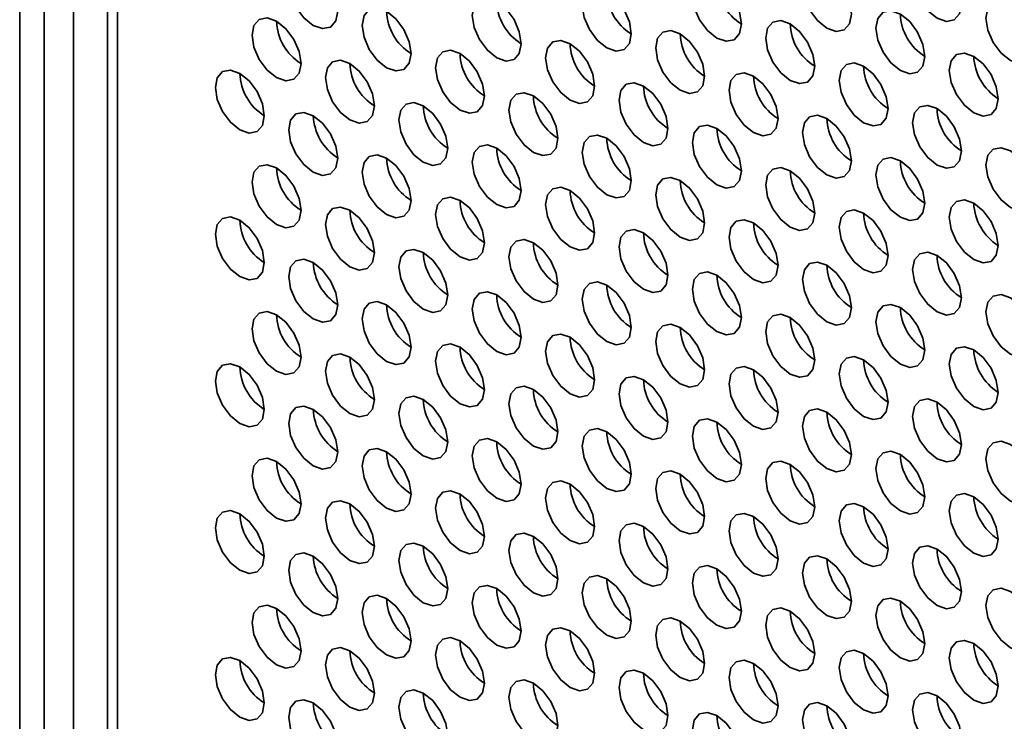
# Model space of a CAD drawing. Header units: millimetres. Extents: x 1 to 1119, y -1 to 863.
# Tile 114 of 211: x 776.84 to 786.33, y 651.89 to 658.66. Entities that reach past the tile are written whole.
import ezdxf

# ---------------------------------------------------------------- set-up
doc = ezdxf.new("R2010")
doc.units = ezdxf.units.MM

msp = doc.modelspace()

# ---------------------------------------------------------------- linework, layer by layer
at = {"color": 7, "linetype": 'Continuous', "lineweight": 35}
for p, q in [((776.8447, 666.7849), (776.8447, 634.5942)), ((777.0804, 634.7302), (777.0804, 666.6489)), ((777.6899, 666.297), (777.6899, 635.2746))]:
    msp.add_line(p, q, dxfattribs=at)
at = {"color": 8, "linetype": 'Continuous', "lineweight": 35}
for p, q in [((777.3633, 637.8875), (777.3633, 666.4856)), ((777.7875, 666.2407), (777.7875, 635.1385))]:
    msp.add_line(p, q, dxfattribs=at)
at = {"color": 7, "linetype": 'Continuous', "lineweight": 35, "flags": 128}
for points in [[(779.9089, 658.7367), (779.8909, 658.8512), (779.8398, 658.969), (779.7634, 659.0722), (779.6732, 659.145), (779.583, 659.1763), (779.5065, 659.1615), (779.4554, 659.1027), (779.4375, 659.0089), (779.4554, 658.8943), (779.5065, 658.7765), (779.583, 658.6734), (779.6732, 658.6006), (779.7634, 658.5693), (779.8398, 658.5841), (779.8909, 658.6429), (779.9089, 658.7367)], [(785.9193, 658.8053), (785.9013, 658.9198), (785.8502, 659.0376), (785.7738, 659.1408), (785.6836, 659.2136), (785.5934, 659.2449), (785.5169, 659.2301), (785.4658, 659.1713), (785.4479, 659.0775), (785.4658, 658.9629), (785.5169, 658.8451), (785.5934, 658.742), (785.6836, 658.6692), (785.7738, 658.6379), (785.8502, 658.6527), (785.9013, 658.7115), (785.9193, 658.8053)], [(784.8586, 658.71), (784.8407, 658.8245), (784.7896, 658.9423), (784.7131, 659.0454), (784.6229, 659.1182), (784.5327, 659.1496), (784.4562, 659.1347), (784.4052, 659.0759), (784.3872, 658.9821), (784.4052, 658.8676), (784.4562, 658.7498), (784.5327, 658.6466), (784.6229, 658.5739), (784.7131, 658.5425), (784.7896, 658.5574), (784.8407, 658.6162), (784.8586, 658.71)], [(783.798, 658.6146), (783.78, 658.7291), (783.7289, 658.8469), (783.6525, 658.9501), (783.5623, 659.0228), (783.4721, 659.0542), (783.3956, 659.0393), (783.3445, 658.9805), (783.3265, 658.8867), (783.3445, 658.7722), (783.3956, 658.6544), (783.4721, 658.5513), (783.5623, 658.4785), (783.6525, 658.4471), (783.7289, 658.462), (783.78, 658.5208), (783.798, 658.6146)], [(782.7373, 658.5192), (782.7194, 658.6338), (782.6683, 658.7516), (782.5918, 658.8547), (782.5016, 658.9275), (782.4114, 658.9588), (782.3349, 658.944), (782.2838, 658.8852), (782.2659, 658.7914), (782.2838, 658.6769), (782.3349, 658.5591), (782.4114, 658.4559), (782.5016, 658.3831), (782.5918, 658.3518), (782.6683, 658.3666), (782.7194, 658.4254), (782.7373, 658.5192)], [(781.6766, 658.4239), (781.6587, 658.5384), (781.6076, 658.6562), (781.5311, 658.7593), (781.4409, 658.8321), (781.3507, 658.8635), (781.2743, 658.8486), (781.2232, 658.7898), (781.2052, 658.696), (781.2232, 658.5815), (781.2743, 658.4637), (781.3507, 658.3606), (781.4409, 658.2878), (781.5311, 658.2564), (781.6076, 658.2713), (781.6587, 658.3301), (781.6766, 658.4239)], [(786.6264, 658.3971), (786.6084, 658.5116), (786.5574, 658.6294), (786.4809, 658.7326), (786.3907, 658.8054), (786.3005, 658.8367), (786.224, 658.8219), (786.1729, 658.7631), (786.155, 658.6693), (786.1729, 658.5547), (786.224, 658.4369), (786.3005, 658.3338), (786.3907, 658.261), (786.4809, 658.2297), (786.5574, 658.2445), (786.6084, 658.3033), (786.6264, 658.3971)], [(780.616, 658.3285), (780.598, 658.443), (780.5469, 658.5608), (780.4705, 658.664), (780.3803, 658.7368), (780.2901, 658.7681), (780.2136, 658.7533), (780.1625, 658.6944), (780.1446, 658.6006), (780.1625, 658.4861), (780.2136, 658.3683), (780.2901, 658.2652), (780.3803, 658.1924), (780.4705, 658.161), (780.5469, 658.1759), (780.598, 658.2347), (780.616, 658.3285)], [(785.5657, 658.3018), (785.5478, 658.4163), (785.4967, 658.5341), (785.4202, 658.6372), (785.33, 658.71), (785.2398, 658.7414), (785.1634, 658.7265), (785.1123, 658.6677), (785.0943, 658.5739), (785.1123, 658.4594), (785.1634, 658.3416), (785.2398, 658.2384), (785.33, 658.1656), (785.4202, 658.1343), (785.4967, 658.1491), (785.5478, 658.208), (785.5657, 658.3018)], [(779.5553, 658.2331), (779.5374, 658.3477), (779.4863, 658.4655), (779.4098, 658.5686), (779.3196, 658.6414), (779.2294, 658.6728), (779.153, 658.6579), (779.1019, 658.5991), (779.0839, 658.5053), (779.1019, 658.3908), (779.153, 658.273), (779.2294, 658.1698), (779.3196, 658.097), (779.4098, 658.0657), (779.4863, 658.0805), (779.5374, 658.1394), (779.5553, 658.2331)], [(784.5051, 658.2064), (784.4871, 658.3209), (784.436, 658.4387), (784.3596, 658.5419), (784.2694, 658.6146), (784.1792, 658.646), (784.1027, 658.6311), (784.0516, 658.5723), (784.0337, 658.4785), (784.0516, 658.364), (784.1027, 658.2462), (784.1792, 658.1431), (784.2694, 658.0703), (784.3596, 658.0389), (784.436, 658.0538), (784.4871, 658.1126), (784.5051, 658.2064)], [(783.4444, 658.111), (783.4265, 658.2255), (783.3754, 658.3433), (783.2989, 658.4465), (783.2087, 658.5193), (783.1185, 658.5506), (783.042, 658.5358), (782.9909, 658.477), (782.973, 658.3832), (782.9909, 658.2687), (783.042, 658.1509), (783.1185, 658.0477), (783.2087, 657.9749), (783.2989, 657.9436), (783.3754, 657.9584), (783.4265, 658.0172), (783.4444, 658.111)], [(782.3837, 658.0157), (782.3658, 658.1302), (782.3147, 658.248), (782.2382, 658.3511), (782.148, 658.4239), (782.0578, 658.4553), (781.9814, 658.4404), (781.9303, 658.3816), (781.9123, 658.2878), (781.9303, 658.1733), (781.9814, 658.0555), (782.0578, 657.9523), (782.148, 657.8796), (782.2382, 657.8482), (782.3147, 657.8631), (782.3658, 657.9219), (782.3837, 658.0157)], [(781.3231, 657.9203), (781.3051, 658.0348), (781.254, 658.1526), (781.1776, 658.2558), (781.0874, 658.3286), (780.9972, 658.3599), (780.9207, 658.345), (780.8696, 658.2862), (780.8517, 658.1924), (780.8696, 658.0779), (780.9207, 657.9601), (780.9972, 657.857), (781.0874, 657.7842), (781.1776, 657.7528), (781.254, 657.7677), (781.3051, 657.8265), (781.3231, 657.9203)], [(786.2728, 657.8936), (786.2549, 658.0081), (786.2038, 658.1259), (786.1273, 658.229), (786.0371, 658.3018), (785.9469, 658.3332), (785.8705, 658.3183), (785.8194, 658.2595), (785.8014, 658.1657), (785.8194, 658.0512), (785.8705, 657.9334), (785.9469, 657.8302), (786.0371, 657.7574), (786.1273, 657.7261), (786.2038, 657.7409), (786.2549, 657.7998), (786.2728, 657.8936)], [(780.2624, 657.8249), (780.2445, 657.9395), (780.1934, 658.0573), (780.1169, 658.1604), (780.0267, 658.2332), (779.9365, 658.2645), (779.8601, 658.2497), (779.809, 658.1909), (779.791, 658.0971), (779.809, 657.9826), (779.8601, 657.8648), (779.9365, 657.7616), (780.0267, 657.6888), (780.1169, 657.6575), (780.1934, 657.6723), (780.2445, 657.7311), (780.2624, 657.8249)], [(785.2122, 657.7982), (785.1942, 657.9127), (785.1431, 658.0305), (785.0667, 658.1337), (784.9765, 658.2064), (784.8863, 658.2378), (784.8098, 658.2229), (784.7587, 658.1641), (784.7408, 658.0703), (784.7587, 657.9558), (784.8098, 657.838), (784.8863, 657.7349), (784.9765, 657.6621), (785.0667, 657.6307), (785.1431, 657.6456), (785.1942, 657.7044), (785.2122, 657.7982)], [(779.2018, 657.7296), (779.1838, 657.8441), (779.1327, 657.9619), (779.0563, 658.065), (778.9661, 658.1378), (778.8759, 658.1692), (778.7994, 658.1543), (778.7483, 658.0955), (778.7304, 658.0017), (778.7483, 657.8872), (778.7994, 657.7694), (778.8759, 657.6663), (778.9661, 657.5935), (779.0563, 657.5621), (779.1327, 657.577), (779.1838, 657.6358), (779.2018, 657.7296)], [(784.1515, 657.7028), (784.1336, 657.8173), (784.0825, 657.9351), (784.006, 658.0383), (783.9158, 658.1111), (783.8256, 658.1424), (783.7491, 658.1276), (783.698, 658.0688), (783.6801, 657.975), (783.698, 657.8605), (783.7491, 657.7427), (783.8256, 657.6395), (783.9158, 657.5667), (784.006, 657.5354), (784.0825, 657.5502), (784.1336, 657.609), (784.1515, 657.7028)], [(783.0908, 657.6075), (783.0729, 657.722), (783.0218, 657.8398), (782.9453, 657.9429), (782.8552, 658.0157), (782.7649, 658.0471), (782.6885, 658.0322), (782.6374, 657.9734), (782.6194, 657.8796), (782.6374, 657.7651), (782.6885, 657.6473), (782.7649, 657.5441), (782.8552, 657.4714), (782.9453, 657.44), (783.0218, 657.4549), (783.0729, 657.5137), (783.0908, 657.6075)], [(782.0302, 657.5121), (782.0122, 657.6266), (781.9612, 657.7444), (781.8847, 657.8476), (781.7945, 657.9204), (781.7043, 657.9517), (781.6278, 657.9368), (781.5767, 657.878), (781.5588, 657.7842), (781.5767, 657.6697), (781.6278, 657.5519), (781.7043, 657.4488), (781.7945, 657.376), (781.8847, 657.3446), (781.9612, 657.3595), (782.0122, 657.4183), (782.0302, 657.5121)], [(780.9695, 657.4167), (780.9516, 657.5313), (780.9005, 657.6491), (780.824, 657.7522), (780.7338, 657.825), (780.6436, 657.8563), (780.5672, 657.8415), (780.5161, 657.7827), (780.4981, 657.6889), (780.5161, 657.5744), (780.5672, 657.4566), (780.6436, 657.3534), (780.7338, 657.2806), (780.824, 657.2493), (780.9005, 657.2641), (780.9516, 657.3229), (780.9695, 657.4167)], [(779.9089, 657.3214), (779.8909, 657.4359), (779.8398, 657.5537), (779.7634, 657.6568), (779.6732, 657.7296), (779.583, 657.761), (779.5065, 657.7461), (779.4554, 657.6873), (779.4375, 657.5935), (779.4554, 657.479), (779.5065, 657.3612), (779.583, 657.2581), (779.6732, 657.1853), (779.7634, 657.1539), (779.8398, 657.1688), (779.8909, 657.2276), (779.9089, 657.3214)], [(785.9193, 657.39), (785.9013, 657.5045), (785.8502, 657.6223), (785.7738, 657.7254), (785.6836, 657.7982), (785.5934, 657.8296), (785.5169, 657.8147), (785.4658, 657.7559), (785.4479, 657.6621), (785.4658, 657.5476), (785.5169, 657.4298), (785.5934, 657.3267), (785.6836, 657.2539), (785.7738, 657.2225), (785.8502, 657.2374), (785.9013, 657.2962), (785.9193, 657.39)], [(784.8586, 657.2946), (784.8407, 657.4091), (784.7896, 657.5269), (784.7131, 657.6301), (784.6229, 657.7029), (784.5327, 657.7342), (784.4562, 657.7194), (784.4052, 657.6606), (784.3872, 657.5668), (784.4052, 657.4522), (784.4562, 657.3344), (784.5327, 657.2313), (784.6229, 657.1585), (784.7131, 657.1272), (784.7896, 657.142), (784.8407, 657.2008), (784.8586, 657.2946)], [(783.798, 657.1993), (783.78, 657.3138), (783.7289, 657.4316), (783.6525, 657.5347), (783.5623, 657.6075), (783.4721, 657.6389), (783.3956, 657.624), (783.3445, 657.5652), (783.3265, 657.4714), (783.3445, 657.3569), (783.3956, 657.2391), (783.4721, 657.1359), (783.5623, 657.0631), (783.6525, 657.0318), (783.7289, 657.0467), (783.78, 657.1055), (783.798, 657.1993)], [(782.7373, 657.1039), (782.7194, 657.2184), (782.6683, 657.3362), (782.5918, 657.4394), (782.5016, 657.5121), (782.4114, 657.5435), (782.3349, 657.5286), (782.2838, 657.4698), (782.2659, 657.376), (782.2838, 657.2615), (782.3349, 657.1437), (782.4114, 657.0406), (782.5016, 656.9678), (782.5918, 656.9364), (782.6683, 656.9513), (782.7194, 657.0101), (782.7373, 657.1039)], [(781.6766, 657.0085), (781.6587, 657.1231), (781.6076, 657.2408), (781.5311, 657.344), (781.4409, 657.4168), (781.3507, 657.4481), (781.2743, 657.4333), (781.2232, 657.3745), (781.2052, 657.2807), (781.2232, 657.1662), (781.2743, 657.0484), (781.3507, 656.9452), (781.4409, 656.8724), (781.5311, 656.8411), (781.6076, 656.8559), (781.6587, 656.9147), (781.6766, 657.0085)], [(786.6264, 656.9818), (786.6084, 657.0963), (786.5574, 657.2141), (786.4809, 657.3172), (786.3907, 657.39), (786.3005, 657.4214), (786.224, 657.4065), (786.1729, 657.3477), (786.155, 657.2539), (786.1729, 657.1394), (786.224, 657.0216), (786.3005, 656.9185), (786.3907, 656.8457), (786.4809, 656.8143), (786.5574, 656.8292), (786.6084, 656.888), (786.6264, 656.9818)], [(780.616, 656.9132), (780.598, 657.0277), (780.5469, 657.1455), (780.4705, 657.2486), (780.3803, 657.3214), (780.2901, 657.3528), (780.2136, 657.3379), (780.1625, 657.2791), (780.1446, 657.1853), (780.1625, 657.0708), (780.2136, 656.953), (780.2901, 656.8499), (780.3803, 656.7771), (780.4705, 656.7457), (780.5469, 656.7606), (780.598, 656.8194), (780.616, 656.9132)], [(785.5657, 656.8864), (785.5478, 657.0009), (785.4967, 657.1187), (785.4202, 657.2219), (785.33, 657.2947), (785.2398, 657.326), (785.1634, 657.3112), (785.1123, 657.2524), (785.0943, 657.1586), (785.1123, 657.044), (785.1634, 656.9262), (785.2398, 656.8231), (785.33, 656.7503), (785.4202, 656.719), (785.4967, 656.7338), (785.5478, 656.7926), (785.5657, 656.8864)], [(779.5553, 656.8178), (779.5374, 656.9323), (779.4863, 657.0501), (779.4098, 657.1533), (779.3196, 657.2261), (779.2294, 657.2574), (779.153, 657.2426), (779.1019, 657.1838), (779.0839, 657.0899), (779.1019, 656.9754), (779.153, 656.8576), (779.2294, 656.7545), (779.3196, 656.6817), (779.4098, 656.6503), (779.4863, 656.6652), (779.5374, 656.724), (779.5553, 656.8178)], [(784.5051, 656.7911), (784.4871, 656.9056), (784.436, 657.0234), (784.3596, 657.1265), (784.2694, 657.1993), (784.1792, 657.2307), (784.1027, 657.2158), (784.0516, 657.157), (784.0337, 657.0632), (784.0516, 656.9487), (784.1027, 656.8309), (784.1792, 656.7277), (784.2694, 656.6549), (784.3596, 656.6236), (784.436, 656.6384), (784.4871, 656.6973), (784.5051, 656.7911)], [(783.4444, 656.6957), (783.4265, 656.8102), (783.3754, 656.928), (783.2989, 657.0312), (783.2087, 657.1039), (783.1185, 657.1353), (783.042, 657.1204), (782.9909, 657.0616), (782.973, 656.9678), (782.9909, 656.8533), (783.042, 656.7355), (783.1185, 656.6324), (783.2087, 656.5596), (783.2989, 656.5282), (783.3754, 656.5431), (783.4265, 656.6019), (783.4444, 656.6957)], [(782.3837, 656.6003), (782.3658, 656.7148), (782.3147, 656.8326), (782.2382, 656.9358), (782.148, 657.0086), (782.0578, 657.0399), (781.9814, 657.0251), (781.9303, 656.9663), (781.9123, 656.8725), (781.9303, 656.758), (781.9814, 656.6402), (782.0578, 656.537), (782.148, 656.4642), (782.2382, 656.4329), (782.3147, 656.4477), (782.3658, 656.5065), (782.3837, 656.6003)], [(781.3231, 656.505), (781.3051, 656.6195), (781.254, 656.7373), (781.1776, 656.8404), (781.0874, 656.9132), (780.9972, 656.9446), (780.9207, 656.9297), (780.8696, 656.8709), (780.8517, 656.7771), (780.8696, 656.6626), (780.9207, 656.5448), (780.9972, 656.4416), (781.0874, 656.3689), (781.1776, 656.3375), (781.254, 656.3524), (781.3051, 656.4112), (781.3231, 656.505)], [(786.2728, 656.4782), (786.2549, 656.5927), (786.2038, 656.7105), (786.1273, 656.8137), (786.0371, 656.8865), (785.9469, 656.9178), (785.8705, 656.903), (785.8194, 656.8442), (785.8014, 656.7504), (785.8194, 656.6358), (785.8705, 656.518), (785.9469, 656.4149), (786.0371, 656.3421), (786.1273, 656.3108), (786.2038, 656.3256), (786.2549, 656.3844), (786.2728, 656.4782)], [(780.2624, 656.4096), (780.2445, 656.5241), (780.1934, 656.6419), (780.1169, 656.7451), (780.0267, 656.8179), (779.9365, 656.8492), (779.8601, 656.8343), (779.809, 656.7755), (779.791, 656.6817), (779.809, 656.5672), (779.8601, 656.4494), (779.9365, 656.3463), (780.0267, 656.2735), (780.1169, 656.2421), (780.1934, 656.257), (780.2445, 656.3158), (780.2624, 656.4096)], [(785.2122, 656.3829), (785.1942, 656.4974), (785.1431, 656.6152), (785.0667, 656.7183), (784.9765, 656.7911), (784.8863, 656.8225), (784.8098, 656.8076), (784.7587, 656.7488), (784.7408, 656.655), (784.7587, 656.5405), (784.8098, 656.4227), (784.8863, 656.3195), (784.9765, 656.2467), (785.0667, 656.2154), (785.1431, 656.2302), (785.1942, 656.2891), (785.2122, 656.3829)], [(779.2018, 656.3142), (779.1838, 656.4288), (779.1327, 656.5466), (779.0563, 656.6497), (778.9661, 656.7225), (778.8759, 656.7538), (778.7994, 656.739), (778.7483, 656.6802), (778.7304, 656.5864), (778.7483, 656.4719), (778.7994, 656.3541), (778.8759, 656.2509), (778.9661, 656.1781), (779.0563, 656.1468), (779.1327, 656.1616), (779.1838, 656.2204), (779.2018, 656.3142)], [(784.1515, 656.2875), (784.1336, 656.402), (784.0825, 656.5198), (784.006, 656.623), (783.9158, 656.6957), (783.8256, 656.7271), (783.7491, 656.7122), (783.698, 656.6534), (783.6801, 656.5596), (783.698, 656.4451), (783.7491, 656.3273), (783.8256, 656.2242), (783.9158, 656.1514), (784.006, 656.12), (784.0825, 656.1349), (784.1336, 656.1937), (784.1515, 656.2875)], [(783.0908, 656.1921), (783.0729, 656.3066), (783.0218, 656.4244), (782.9453, 656.5276), (782.8552, 656.6004), (782.7649, 656.6317), (782.6885, 656.6169), (782.6374, 656.5581), (782.6194, 656.4643), (782.6374, 656.3498), (782.6885, 656.232), (782.7649, 656.1288), (782.8552, 656.056), (782.9453, 656.0247), (783.0218, 656.0395), (783.0729, 656.0983), (783.0908, 656.1921)], [(782.0302, 656.0968), (782.0122, 656.2113), (781.9612, 656.3291), (781.8847, 656.4322), (781.7945, 656.505), (781.7043, 656.5364), (781.6278, 656.5215), (781.5767, 656.4627), (781.5588, 656.3689), (781.5767, 656.2544), (781.6278, 656.1366), (781.7043, 656.0334), (781.7945, 655.9607), (781.8847, 655.9293), (781.9612, 655.9442), (782.0122, 656.003), (782.0302, 656.0968)], [(780.9695, 656.0014), (780.9516, 656.1159), (780.9005, 656.2337), (780.824, 656.3369), (780.7338, 656.4097), (780.6436, 656.441), (780.5672, 656.4261), (780.5161, 656.3673), (780.4981, 656.2735), (780.5161, 656.159), (780.5672, 656.0412), (780.6436, 655.9381), (780.7338, 655.8653), (780.824, 655.8339), (780.9005, 655.8488), (780.9516, 655.9076), (780.9695, 656.0014)], [(785.9193, 655.9746), (785.9013, 656.0892), (785.8502, 656.207), (785.7738, 656.3101), (785.6836, 656.3829), (785.5934, 656.4143), (785.5169, 656.3994), (785.4658, 656.3406), (785.4479, 656.2468), (785.4658, 656.1323), (785.5169, 656.0145), (785.5934, 655.9113), (785.6836, 655.8385), (785.7738, 655.8072), (785.8502, 655.822), (785.9013, 655.8808), (785.9193, 655.9746)], [(779.9089, 655.906), (779.8909, 656.0206), (779.8398, 656.1384), (779.7634, 656.2415), (779.6732, 656.3143), (779.583, 656.3456), (779.5065, 656.3308), (779.4554, 656.272), (779.4375, 656.1782), (779.4554, 656.0637), (779.5065, 655.9459), (779.583, 655.8427), (779.6732, 655.7699), (779.7634, 655.7386), (779.8398, 655.7534), (779.8909, 655.8122), (779.9089, 655.906)], [(784.8586, 655.8793), (784.8407, 655.9938), (784.7896, 656.1116), (784.7131, 656.2147), (784.6229, 656.2875), (784.5327, 656.3189), (784.4562, 656.304), (784.4052, 656.2452), (784.3872, 656.1514), (784.4052, 656.0369), (784.4562, 655.9191), (784.5327, 655.816), (784.6229, 655.7432), (784.7131, 655.7118), (784.7896, 655.7267), (784.8407, 655.7855), (784.8586, 655.8793)], [(783.798, 655.7839), (783.78, 655.8984), (783.7289, 656.0162), (783.6525, 656.1194), (783.5623, 656.1922), (783.4721, 656.2235), (783.3956, 656.2087), (783.3445, 656.1499), (783.3265, 656.0561), (783.3445, 655.9415), (783.3956, 655.8237), (783.4721, 655.7206), (783.5623, 655.6478), (783.6525, 655.6165), (783.7289, 655.6313), (783.78, 655.6901), (783.798, 655.7839)], [(782.7373, 655.6886), (782.7194, 655.8031), (782.6683, 655.9209), (782.5918, 656.024), (782.5016, 656.0968), (782.4114, 656.1282), (782.3349, 656.1133), (782.2838, 656.0545), (782.2659, 655.9607), (782.2838, 655.8462), (782.3349, 655.7284), (782.4114, 655.6252), (782.5016, 655.5524), (782.5918, 655.5211), (782.6683, 655.536), (782.7194, 655.5948), (782.7373, 655.6886)], [(781.6766, 655.5932), (781.6587, 655.7077), (781.6076, 655.8255), (781.5311, 655.9287), (781.4409, 656.0014), (781.3507, 656.0328), (781.2743, 656.0179), (781.2232, 655.9591), (781.2052, 655.8653), (781.2232, 655.7508), (781.2743, 655.633), (781.3507, 655.5299), (781.4409, 655.4571), (781.5311, 655.4257), (781.6076, 655.4406), (781.6587, 655.4994), (781.6766, 655.5932)], [(780.616, 655.4978), (780.598, 655.6124), (780.5469, 655.7301), (780.4705, 655.8333), (780.3803, 655.9061), (780.2901, 655.9374), (780.2136, 655.9226), (780.1625, 655.8638), (780.1446, 655.77), (780.1625, 655.6555), (780.2136, 655.5377), (780.2901, 655.4345), (780.3803, 655.3617), (780.4705, 655.3304), (780.5469, 655.3452), (780.598, 655.404), (780.616, 655.4978)], [(786.6264, 655.5664), (786.6084, 655.681), (786.5574, 655.7988), (786.4809, 655.9019), (786.3907, 655.9747), (786.3005, 656.006), (786.224, 655.9912), (786.1729, 655.9324), (786.155, 655.8386), (786.1729, 655.7241), (786.224, 655.6063), (786.3005, 655.5031), (786.3907, 655.4303), (786.4809, 655.399), (786.5574, 655.4138), (786.6084, 655.4726), (786.6264, 655.5664)], [(779.5553, 655.4025), (779.5374, 655.517), (779.4863, 655.6348), (779.4098, 655.7379), (779.3196, 655.8107), (779.2294, 655.8421), (779.153, 655.8272), (779.1019, 655.7684), (779.0839, 655.6746), (779.1019, 655.5601), (779.153, 655.4423), (779.2294, 655.3392), (779.3196, 655.2664), (779.4098, 655.235), (779.4863, 655.2499), (779.5374, 655.3087), (779.5553, 655.4025)], [(785.5657, 655.4711), (785.5478, 655.5856), (785.4967, 655.7034), (785.4202, 655.8065), (785.33, 655.8793), (785.2398, 655.9107), (785.1634, 655.8958), (785.1123, 655.837), (785.0943, 655.7432), (785.1123, 655.6287), (785.1634, 655.5109), (785.2398, 655.4078), (785.33, 655.335), (785.4202, 655.3036), (785.4967, 655.3185), (785.5478, 655.3773), (785.5657, 655.4711)], [(784.5051, 655.3757), (784.4871, 655.4902), (784.436, 655.608), (784.3596, 655.7112), (784.2694, 655.784), (784.1792, 655.8153), (784.1027, 655.8005), (784.0516, 655.7417), (784.0337, 655.6479), (784.0516, 655.5333), (784.1027, 655.4155), (784.1792, 655.3124), (784.2694, 655.2396), (784.3596, 655.2083), (784.436, 655.2231), (784.4871, 655.2819), (784.5051, 655.3757)], [(783.4444, 655.2804), (783.4265, 655.3949), (783.3754, 655.5127), (783.2989, 655.6158), (783.2087, 655.6886), (783.1185, 655.72), (783.042, 655.7051), (782.9909, 655.6463), (782.973, 655.5525), (782.9909, 655.438), (783.042, 655.3202), (783.1185, 655.217), (783.2087, 655.1442), (783.2989, 655.1129), (783.3754, 655.1278), (783.4265, 655.1866), (783.4444, 655.2804)], [(782.3837, 655.185), (782.3658, 655.2995), (782.3147, 655.4173), (782.2382, 655.5205), (782.148, 655.5932), (782.0578, 655.6246), (781.9814, 655.6097), (781.9303, 655.5509), (781.9123, 655.4571), (781.9303, 655.3426), (781.9814, 655.2248), (782.0578, 655.1217), (782.148, 655.0489), (782.2382, 655.0175), (782.3147, 655.0324), (782.3658, 655.0912), (782.3837, 655.185)], [(781.3231, 655.0896), (781.3051, 655.2041), (781.254, 655.3219), (781.1776, 655.4251), (781.0874, 655.4979), (780.9972, 655.5292), (780.9207, 655.5144), (780.8696, 655.4556), (780.8517, 655.3618), (780.8696, 655.2473), (780.9207, 655.1295), (780.9972, 655.0263), (781.0874, 654.9535), (781.1776, 654.9222), (781.254, 654.937), (781.3051, 654.9958), (781.3231, 655.0896)], [(786.2728, 655.0629), (786.2549, 655.1774), (786.2038, 655.2952), (786.1273, 655.3983), (786.0371, 655.4711), (785.9469, 655.5025), (785.8705, 655.4876), (785.8194, 655.4288), (785.8014, 655.335), (785.8194, 655.2205), (785.8705, 655.1027), (785.9469, 654.9996), (786.0371, 654.9268), (786.1273, 654.8954), (786.2038, 654.9103), (786.2549, 654.9691), (786.2728, 655.0629)], [(780.2624, 654.9943), (780.2445, 655.1088), (780.1934, 655.2266), (780.1169, 655.3297), (780.0267, 655.4025), (779.9365, 655.4339), (779.8601, 655.419), (779.809, 655.3602), (779.791, 655.2664), (779.809, 655.1519), (779.8601, 655.0341), (779.9365, 654.9309), (780.0267, 654.8582), (780.1169, 654.8268), (780.1934, 654.8417), (780.2445, 654.9005), (780.2624, 654.9943)], [(785.2122, 654.9675), (785.1942, 655.082), (785.1431, 655.1998), (785.0667, 655.303), (784.9765, 655.3758), (784.8863, 655.4071), (784.8098, 655.3923), (784.7587, 655.3335), (784.7408, 655.2397), (784.7587, 655.1251), (784.8098, 655.0073), (784.8863, 654.9042), (784.9765, 654.8314), (785.0667, 654.8001), (785.1431, 654.8149), (785.1942, 654.8737), (785.2122, 654.9675)], [(779.2018, 654.8989), (779.1838, 655.0134), (779.1327, 655.1312), (779.0563, 655.2344), (778.9661, 655.3072), (778.8759, 655.3385), (778.7994, 655.3236), (778.7483, 655.2648), (778.7304, 655.171), (778.7483, 655.0565), (778.7994, 654.9387), (778.8759, 654.8356), (778.9661, 654.7628), (779.0563, 654.7314), (779.1327, 654.7463), (779.1838, 654.8051), (779.2018, 654.8989)], [(784.1515, 654.8722), (784.1336, 654.9867), (784.0825, 655.1045), (784.006, 655.2076), (783.9158, 655.2804), (783.8256, 655.3118), (783.7491, 655.2969), (783.698, 655.2381), (783.6801, 655.1443), (783.698, 655.0298), (783.7491, 654.912), (783.8256, 654.8088), (783.9158, 654.736), (784.006, 654.7047), (784.0825, 654.7195), (784.1336, 654.7784), (784.1515, 654.8722)], [(783.0908, 654.7768), (783.0729, 654.8913), (783.0218, 655.0091), (782.9453, 655.1123), (782.8552, 655.185), (782.7649, 655.2164), (782.6885, 655.2015), (782.6374, 655.1427), (782.6194, 655.0489), (782.6374, 654.9344), (782.6885, 654.8166), (782.7649, 654.7135), (782.8552, 654.6407), (782.9453, 654.6093), (783.0218, 654.6242), (783.0729, 654.683), (783.0908, 654.7768)], [(782.0302, 654.6814), (782.0122, 654.7959), (781.9612, 654.9137), (781.8847, 655.0169), (781.7945, 655.0897), (781.7043, 655.121), (781.6278, 655.1062), (781.5767, 655.0474), (781.5588, 654.9536), (781.5767, 654.8391), (781.6278, 654.7213), (781.7043, 654.6181), (781.7945, 654.5453), (781.8847, 654.514), (781.9612, 654.5288), (782.0122, 654.5876), (782.0302, 654.6814)], [(780.9695, 654.5861), (780.9516, 654.7006), (780.9005, 654.8184), (780.824, 654.9215), (780.7338, 654.9943), (780.6436, 655.0257), (780.5672, 655.0108), (780.5161, 654.952), (780.4981, 654.8582), (780.5161, 654.7437), (780.5672, 654.6259), (780.6436, 654.5227), (780.7338, 654.45), (780.824, 654.4186), (780.9005, 654.4335), (780.9516, 654.4923), (780.9695, 654.5861)], [(785.9193, 654.5593), (785.9013, 654.6738), (785.8502, 654.7916), (785.7738, 654.8948), (785.6836, 654.9676), (785.5934, 654.9989), (785.5169, 654.9841), (785.4658, 654.9252), (785.4479, 654.8314), (785.4658, 654.7169), (785.5169, 654.5991), (785.5934, 654.496), (785.6836, 654.4232), (785.7738, 654.3918), (785.8502, 654.4067), (785.9013, 654.4655), (785.9193, 654.5593)], [(779.9089, 654.4907), (779.8909, 654.6052), (779.8398, 654.723), (779.7634, 654.8262), (779.6732, 654.899), (779.583, 654.9303), (779.5065, 654.9154), (779.4554, 654.8566), (779.4375, 654.7628), (779.4554, 654.6483), (779.5065, 654.5305), (779.583, 654.4274), (779.6732, 654.3546), (779.7634, 654.3232), (779.8398, 654.3381), (779.8909, 654.3969), (779.9089, 654.4907)], [(784.8586, 654.464), (784.8407, 654.5785), (784.7896, 654.6963), (784.7131, 654.7994), (784.6229, 654.8722), (784.5327, 654.9036), (784.4562, 654.8887), (784.4052, 654.8299), (784.3872, 654.7361), (784.4052, 654.6216), (784.4562, 654.5038), (784.5327, 654.4006), (784.6229, 654.3278), (784.7131, 654.2965), (784.7896, 654.3113), (784.8407, 654.3702), (784.8586, 654.464)], [(783.798, 654.3686), (783.78, 654.4831), (783.7289, 654.6009), (783.6525, 654.704), (783.5623, 654.7768), (783.4721, 654.8082), (783.3956, 654.7933), (783.3445, 654.7345), (783.3265, 654.6407), (783.3445, 654.5262), (783.3956, 654.4084), (783.4721, 654.3053), (783.5623, 654.2325), (783.6525, 654.2011), (783.7289, 654.216), (783.78, 654.2748), (783.798, 654.3686)], [(782.7373, 654.2732), (782.7194, 654.3877), (782.6683, 654.5055), (782.5918, 654.6087), (782.5016, 654.6815), (782.4114, 654.7128), (782.3349, 654.698), (782.2838, 654.6392), (782.2659, 654.5454), (782.2838, 654.4308), (782.3349, 654.313), (782.4114, 654.2099), (782.5016, 654.1371), (782.5918, 654.1058), (782.6683, 654.1206), (782.7194, 654.1794), (782.7373, 654.2732)], [(781.6766, 654.1779), (781.6587, 654.2924), (781.6076, 654.4102), (781.5311, 654.5133), (781.4409, 654.5861), (781.3507, 654.6175), (781.2743, 654.6026), (781.2232, 654.5438), (781.2052, 654.45), (781.2232, 654.3355), (781.2743, 654.2177), (781.3507, 654.1145), (781.4409, 654.0417), (781.5311, 654.0104), (781.6076, 654.0253), (781.6587, 654.0841), (781.6766, 654.1779)], [(780.616, 654.0825), (780.598, 654.197), (780.5469, 654.3148), (780.4705, 654.418), (780.3803, 654.4907), (780.2901, 654.5221), (780.2136, 654.5072), (780.1625, 654.4484), (780.1446, 654.3546), (780.1625, 654.2401), (780.2136, 654.1223), (780.2901, 654.0192), (780.3803, 653.9464), (780.4705, 653.915), (780.5469, 653.9299), (780.598, 653.9887), (780.616, 654.0825)], [(786.6264, 654.1511), (786.6084, 654.2656), (786.5574, 654.3834), (786.4809, 654.4866), (786.3907, 654.5594), (786.3005, 654.5907), (786.224, 654.5758), (786.1729, 654.517), (786.155, 654.4232), (786.1729, 654.3087), (786.224, 654.1909), (786.3005, 654.0878), (786.3907, 654.015), (786.4809, 653.9836), (786.5574, 653.9985), (786.6084, 654.0573), (786.6264, 654.1511)], [(779.5553, 653.9871), (779.5374, 654.1017), (779.4863, 654.2194), (779.4098, 654.3226), (779.3196, 654.3954), (779.2294, 654.4267), (779.153, 654.4119), (779.1019, 654.3531), (779.0839, 654.2593), (779.1019, 654.1448), (779.153, 654.027), (779.2294, 653.9238), (779.3196, 653.851), (779.4098, 653.8197), (779.4863, 653.8345), (779.5374, 653.8933), (779.5553, 653.9871)], [(785.5657, 654.0557), (785.5478, 654.1703), (785.4967, 654.2881), (785.4202, 654.3912), (785.33, 654.464), (785.2398, 654.4953), (785.1634, 654.4805), (785.1123, 654.4217), (785.0943, 654.3279), (785.1123, 654.2134), (785.1634, 654.0956), (785.2398, 653.9924), (785.33, 653.9196), (785.4202, 653.8883), (785.4967, 653.9031), (785.5478, 653.9619), (785.5657, 654.0557)], [(784.5051, 653.9604), (784.4871, 654.0749), (784.436, 654.1927), (784.3596, 654.2958), (784.2694, 654.3686), (784.1792, 654.4), (784.1027, 654.3851), (784.0516, 654.3263), (784.0337, 654.2325), (784.0516, 654.118), (784.1027, 654.0002), (784.1792, 653.8971), (784.2694, 653.8243), (784.3596, 653.7929), (784.436, 653.8078), (784.4871, 653.8666), (784.5051, 653.9604)], [(783.4444, 653.865), (783.4265, 653.9795), (783.3754, 654.0973), (783.2989, 654.2005), (783.2087, 654.2733), (783.1185, 654.3046), (783.042, 654.2898), (782.9909, 654.231), (782.973, 654.1372), (782.9909, 654.0226), (783.042, 653.9048), (783.1185, 653.8017), (783.2087, 653.7289), (783.2989, 653.6976), (783.3754, 653.7124), (783.4265, 653.7712), (783.4444, 653.865)], [(782.3837, 653.7697), (782.3658, 653.8842), (782.3147, 654.002), (782.2382, 654.1051), (782.148, 654.1779), (782.0578, 654.2093), (781.9814, 654.1944), (781.9303, 654.1356), (781.9123, 654.0418), (781.9303, 653.9273), (781.9814, 653.8095), (782.0578, 653.7063), (782.148, 653.6335), (782.2382, 653.6022), (782.3147, 653.6171), (782.3658, 653.6759), (782.3837, 653.7697)], [(781.3231, 653.6743), (781.3051, 653.7888), (781.254, 653.9066), (781.1776, 654.0098), (781.0874, 654.0825), (780.9972, 654.1139), (780.9207, 654.099), (780.8696, 654.0402), (780.8517, 653.9464), (780.8696, 653.8319), (780.9207, 653.7141), (780.9972, 653.611), (781.0874, 653.5382), (781.1776, 653.5068), (781.254, 653.5217), (781.3051, 653.5805), (781.3231, 653.6743)], [(786.2728, 653.6475), (786.2549, 653.7621), (786.2038, 653.8799), (786.1273, 653.983), (786.0371, 654.0558), (785.9469, 654.0871), (785.8705, 654.0723), (785.8194, 654.0135), (785.8014, 653.9197), (785.8194, 653.8052), (785.8705, 653.6874), (785.9469, 653.5842), (786.0371, 653.5114), (786.1273, 653.4801), (786.2038, 653.4949), (786.2549, 653.5537), (786.2728, 653.6475)], [(780.2624, 653.5789), (780.2445, 653.6934), (780.1934, 653.8112), (780.1169, 653.9144), (780.0267, 653.9872), (779.9365, 654.0185), (779.8601, 654.0037), (779.809, 653.9449), (779.791, 653.8511), (779.809, 653.7366), (779.8601, 653.6188), (779.9365, 653.5156), (780.0267, 653.4428), (780.1169, 653.4115), (780.1934, 653.4263), (780.2445, 653.4851), (780.2624, 653.5789)], [(785.2122, 653.5522), (785.1942, 653.6667), (785.1431, 653.7845), (785.0667, 653.8876), (784.9765, 653.9604), (784.8863, 653.9918), (784.8098, 653.9769), (784.7587, 653.9181), (784.7408, 653.8243), (784.7587, 653.7098), (784.8098, 653.592), (784.8863, 653.4889), (784.9765, 653.4161), (785.0667, 653.3847), (785.1431, 653.3996), (785.1942, 653.4584), (785.2122, 653.5522)], [(779.2018, 653.4836), (779.1838, 653.5981), (779.1327, 653.7159), (779.0563, 653.819), (778.9661, 653.8918), (778.8759, 653.9232), (778.7994, 653.9083), (778.7483, 653.8495), (778.7304, 653.7557), (778.7483, 653.6412), (778.7994, 653.5234), (778.8759, 653.4202), (778.9661, 653.3475), (779.0563, 653.3161), (779.1327, 653.331), (779.1838, 653.3898), (779.2018, 653.4836)], [(784.1515, 653.4568), (784.1336, 653.5713), (784.0825, 653.6891), (784.006, 653.7923), (783.9158, 653.8651), (783.8256, 653.8964), (783.7491, 653.8816), (783.698, 653.8228), (783.6801, 653.729), (783.698, 653.6144), (783.7491, 653.4966), (783.8256, 653.3935), (783.9158, 653.3207), (784.006, 653.2894), (784.0825, 653.3042), (784.1336, 653.363), (784.1515, 653.4568)], [(783.0908, 653.3615), (783.0729, 653.476), (783.0218, 653.5938), (782.9453, 653.6969), (782.8552, 653.7697), (782.7649, 653.8011), (782.6885, 653.7862), (782.6374, 653.7274), (782.6194, 653.6336), (782.6374, 653.5191), (782.6885, 653.4013), (782.7649, 653.2981), (782.8552, 653.2253), (782.9453, 653.194), (783.0218, 653.2088), (783.0729, 653.2677), (783.0908, 653.3615)], [(782.0302, 653.2661), (782.0122, 653.3806), (781.9612, 653.4984), (781.8847, 653.6016), (781.7945, 653.6743), (781.7043, 653.7057), (781.6278, 653.6908), (781.5767, 653.632), (781.5588, 653.5382), (781.5767, 653.4237), (781.6278, 653.3059), (781.7043, 653.2028), (781.7945, 653.13), (781.8847, 653.0986), (781.9612, 653.1135), (782.0122, 653.1723), (782.0302, 653.2661)], [(780.9695, 653.1707), (780.9516, 653.2852), (780.9005, 653.403), (780.824, 653.5062), (780.7338, 653.579), (780.6436, 653.6103), (780.5672, 653.5955), (780.5161, 653.5367), (780.4981, 653.4429), (780.5161, 653.3284), (780.5672, 653.2106), (780.6436, 653.1074), (780.7338, 653.0346), (780.824, 653.0033), (780.9005, 653.0181), (780.9516, 653.0769), (780.9695, 653.1707)], [(785.9193, 653.144), (785.9013, 653.2585), (785.8502, 653.3763), (785.7738, 653.4794), (785.6836, 653.5522), (785.5934, 653.5836), (785.5169, 653.5687), (785.4658, 653.5099), (785.4479, 653.4161), (785.4658, 653.3016), (785.5169, 653.1838), (785.5934, 653.0807), (785.6836, 653.0079), (785.7738, 652.9765), (785.8502, 652.9914), (785.9013, 653.0502), (785.9193, 653.144)], [(779.9089, 653.0754), (779.8909, 653.1899), (779.8398, 653.3077), (779.7634, 653.4108), (779.6732, 653.4836), (779.583, 653.515), (779.5065, 653.5001), (779.4554, 653.4413), (779.4375, 653.3475), (779.4554, 653.233), (779.5065, 653.1152), (779.583, 653.012), (779.6732, 652.9393), (779.7634, 652.9079), (779.8398, 652.9228), (779.8909, 652.9816), (779.9089, 653.0754)], [(784.8586, 653.0486), (784.8407, 653.1631), (784.7896, 653.2809), (784.7131, 653.3841), (784.6229, 653.4569), (784.5327, 653.4882), (784.4562, 653.4734), (784.4052, 653.4146), (784.3872, 653.3208), (784.4052, 653.2062), (784.4562, 653.0884), (784.5327, 652.9853), (784.6229, 652.9125), (784.7131, 652.8811), (784.7896, 652.896), (784.8407, 652.9548), (784.8586, 653.0486)], [(783.798, 652.9533), (783.78, 653.0678), (783.7289, 653.1856), (783.6525, 653.2887), (783.5623, 653.3615), (783.4721, 653.3929), (783.3956, 653.378), (783.3445, 653.3192), (783.3265, 653.2254), (783.3445, 653.1109), (783.3956, 652.9931), (783.4721, 652.8899), (783.5623, 652.8171), (783.6525, 652.7858), (783.7289, 652.8006), (783.78, 652.8595), (783.798, 652.9533)], [(782.7373, 652.8579), (782.7194, 652.9724), (782.6683, 653.0902), (782.5918, 653.1933), (782.5016, 653.2661), (782.4114, 653.2975), (782.3349, 653.2826), (782.2838, 653.2238), (782.2659, 653.13), (782.2838, 653.0155), (782.3349, 652.8977), (782.4114, 652.7946), (782.5016, 652.7218), (782.5918, 652.6904), (782.6683, 652.7053), (782.7194, 652.7641), (782.7373, 652.8579)], [(781.6766, 652.7625), (781.6587, 652.877), (781.6076, 652.9948), (781.5311, 653.098), (781.4409, 653.1708), (781.3507, 653.2021), (781.2743, 653.1873), (781.2232, 653.1285), (781.2052, 653.0347), (781.2232, 652.9201), (781.2743, 652.8023), (781.3507, 652.6992), (781.4409, 652.6264), (781.5311, 652.5951), (781.6076, 652.6099), (781.6587, 652.6687), (781.6766, 652.7625)], [(780.616, 652.6672), (780.598, 652.7817), (780.5469, 652.8995), (780.4705, 653.0026), (780.3803, 653.0754), (780.2901, 653.1068), (780.2136, 653.0919), (780.1625, 653.0331), (780.1446, 652.9393), (780.1625, 652.8248), (780.2136, 652.707), (780.2901, 652.6038), (780.3803, 652.5311), (780.4705, 652.4997), (780.5469, 652.5146), (780.598, 652.5734), (780.616, 652.6672)], [(786.6264, 652.7358), (786.6084, 652.8503), (786.5574, 652.9681), (786.4809, 653.0712), (786.3907, 653.144), (786.3005, 653.1754), (786.224, 653.1605), (786.1729, 653.1017), (786.155, 653.0079), (786.1729, 652.8934), (786.224, 652.7756), (786.3005, 652.6725), (786.3907, 652.5997), (786.4809, 652.5683), (786.5574, 652.5832), (786.6084, 652.642), (786.6264, 652.7358)], [(779.5553, 652.5718), (779.5374, 652.6863), (779.4863, 652.8041), (779.4098, 652.9073), (779.3196, 652.98), (779.2294, 653.0114), (779.153, 652.9965), (779.1019, 652.9377), (779.0839, 652.8439), (779.1019, 652.7294), (779.153, 652.6116), (779.2294, 652.5085), (779.3196, 652.4357), (779.4098, 652.4043), (779.4863, 652.4192), (779.5374, 652.478), (779.5553, 652.5718)], [(785.5657, 652.6404), (785.5478, 652.7549), (785.4967, 652.8727), (785.4202, 652.9759), (785.33, 653.0487), (785.2398, 653.08), (785.1634, 653.0651), (785.1123, 653.0063), (785.0943, 652.9125), (785.1123, 652.798), (785.1634, 652.6802), (785.2398, 652.5771), (785.33, 652.5043), (785.4202, 652.4729), (785.4967, 652.4878), (785.5478, 652.5466), (785.5657, 652.6404)], [(784.5051, 652.545), (784.4871, 652.6596), (784.436, 652.7774), (784.3596, 652.8805), (784.2694, 652.9533), (784.1792, 652.9847), (784.1027, 652.9698), (784.0516, 652.911), (784.0337, 652.8172), (784.0516, 652.7027), (784.1027, 652.5849), (784.1792, 652.4817), (784.2694, 652.4089), (784.3596, 652.3776), (784.436, 652.3924), (784.4871, 652.4512), (784.5051, 652.545)], [(783.4444, 652.4497), (783.4265, 652.5642), (783.3754, 652.682), (783.2989, 652.7851), (783.2087, 652.8579), (783.1185, 652.8893), (783.042, 652.8744), (782.9909, 652.8156), (782.973, 652.7218), (782.9909, 652.6073), (783.042, 652.4895), (783.1185, 652.3864), (783.2087, 652.3136), (783.2989, 652.2822), (783.3754, 652.2971), (783.4265, 652.3559), (783.4444, 652.4497)], [(782.3837, 652.3543), (782.3658, 652.4688), (782.3147, 652.5866), (782.2382, 652.6898), (782.148, 652.7626), (782.0578, 652.7939), (781.9814, 652.7791), (781.9303, 652.7203), (781.9123, 652.6265), (781.9303, 652.5119), (781.9814, 652.3941), (782.0578, 652.291), (782.148, 652.2182), (782.2382, 652.1869), (782.3147, 652.2017), (782.3658, 652.2605), (782.3837, 652.3543)], [(781.3231, 652.259), (781.3051, 652.3735), (781.254, 652.4913), (781.1776, 652.5944), (781.0874, 652.6672), (780.9972, 652.6986), (780.9207, 652.6837), (780.8696, 652.6249), (780.8517, 652.5311), (780.8696, 652.4166), (780.9207, 652.2988), (780.9972, 652.1956), (781.0874, 652.1228), (781.1776, 652.0915), (781.254, 652.1064), (781.3051, 652.1652), (781.3231, 652.259)], [(786.2728, 652.2322), (786.2549, 652.3467), (786.2038, 652.4645), (786.1273, 652.5677), (786.0371, 652.6405), (785.9469, 652.6718), (785.8705, 652.6569), (785.8194, 652.5981), (785.8014, 652.5043), (785.8194, 652.3898), (785.8705, 652.272), (785.9469, 652.1689), (786.0371, 652.0961), (786.1273, 652.0647), (786.2038, 652.0796), (786.2549, 652.1384), (786.2728, 652.2322)], [(780.2624, 652.1636), (780.2445, 652.2781), (780.1934, 652.3959), (780.1169, 652.4991), (780.0267, 652.5718), (779.9365, 652.6032), (779.8601, 652.5883), (779.809, 652.5295), (779.791, 652.4357), (779.809, 652.3212), (779.8601, 652.2034), (779.9365, 652.1003), (780.0267, 652.0275), (780.1169, 651.9961), (780.1934, 652.011), (780.2445, 652.0698), (780.2624, 652.1636)], [(785.2122, 652.1368), (785.1942, 652.2514), (785.1431, 652.3692), (785.0667, 652.4723), (784.9765, 652.5451), (784.8863, 652.5764), (784.8098, 652.5616), (784.7587, 652.5028), (784.7408, 652.409), (784.7587, 652.2945), (784.8098, 652.1767), (784.8863, 652.0735), (784.9765, 652.0007), (785.0667, 651.9694), (785.1431, 651.9842), (785.1942, 652.043), (785.2122, 652.1368)], [(779.2018, 652.0682), (779.1838, 652.1827), (779.1327, 652.3005), (779.0563, 652.4037), (778.9661, 652.4765), (778.8759, 652.5078), (778.7994, 652.493), (778.7483, 652.4342), (778.7304, 652.3404), (778.7483, 652.2259), (778.7994, 652.1081), (778.8759, 652.0049), (778.9661, 651.9321), (779.0563, 651.9008), (779.1327, 651.9156), (779.1838, 651.9744), (779.2018, 652.0682)], [(784.1515, 652.0415), (784.1336, 652.156), (784.0825, 652.2738), (784.006, 652.3769), (783.9158, 652.4497), (783.8256, 652.4811), (783.7491, 652.4662), (783.698, 652.4074), (783.6801, 652.3136), (783.698, 652.1991), (783.7491, 652.0813), (783.8256, 651.9782), (783.9158, 651.9054), (784.006, 651.874), (784.0825, 651.8889), (784.1336, 651.9477), (784.1515, 652.0415)], [(783.0908, 651.9461), (783.0729, 652.0606), (783.0218, 652.1784), (782.9453, 652.2816), (782.8552, 652.3544), (782.7649, 652.3857), (782.6885, 652.3709), (782.6374, 652.3121), (782.6194, 652.2183), (782.6374, 652.1037), (782.6885, 651.9859), (782.7649, 651.8828), (782.8552, 651.81), (782.9453, 651.7787), (783.0218, 651.7935), (783.0729, 651.8523), (783.0908, 651.9461)], [(782.0302, 651.8508), (782.0122, 651.9653), (781.9612, 652.0831), (781.8847, 652.1862), (781.7945, 652.259), (781.7043, 652.2904), (781.6278, 652.2755), (781.5767, 652.2167), (781.5588, 652.1229), (781.5767, 652.0084), (781.6278, 651.8906), (781.7043, 651.7874), (781.7945, 651.7146), (781.8847, 651.6833), (781.9612, 651.6981), (782.0122, 651.757), (782.0302, 651.8508)], [(780.9695, 651.7554), (780.9516, 651.8699), (780.9005, 651.9877), (780.824, 652.0909), (780.7338, 652.1636), (780.6436, 652.195), (780.5672, 652.1801), (780.5161, 652.1213), (780.4981, 652.0275), (780.5161, 651.913), (780.5672, 651.7952), (780.6436, 651.6921), (780.7338, 651.6193), (780.824, 651.5879), (780.9005, 651.6028), (780.9516, 651.6616), (780.9695, 651.7554)], [(785.9193, 651.7286), (785.9013, 651.8432), (785.8502, 651.961), (785.7738, 652.0641), (785.6836, 652.1369), (785.5934, 652.1682), (785.5169, 652.1534), (785.4658, 652.0946), (785.4479, 652.0008), (785.4658, 651.8863), (785.5169, 651.7685), (785.5934, 651.6653), (785.6836, 651.5925), (785.7738, 651.5612), (785.8502, 651.576), (785.9013, 651.6348), (785.9193, 651.7286)], [(779.9089, 651.66), (779.8909, 651.7745), (779.8398, 651.8923), (779.7634, 651.9955), (779.6732, 652.0683), (779.583, 652.0996), (779.5065, 652.0848), (779.4554, 652.026), (779.4375, 651.9322), (779.4554, 651.8176), (779.5065, 651.6999), (779.583, 651.5967), (779.6732, 651.5239), (779.7634, 651.4926), (779.8398, 651.5074), (779.8909, 651.5662), (779.9089, 651.66)], [(784.8586, 651.6333), (784.8407, 651.7478), (784.7896, 651.8656), (784.7131, 651.9687), (784.6229, 652.0415), (784.5327, 652.0729), (784.4562, 652.058), (784.4052, 651.9992), (784.3872, 651.9054), (784.4052, 651.7909), (784.4562, 651.6731), (784.5327, 651.57), (784.6229, 651.4972), (784.7131, 651.4658), (784.7896, 651.4807), (784.8407, 651.5395), (784.8586, 651.6333)], [(783.798, 651.5379), (783.78, 651.6524), (783.7289, 651.7702), (783.6525, 651.8734), (783.5623, 651.9462), (783.4721, 651.9775), (783.3956, 651.9627), (783.3445, 651.9038), (783.3265, 651.8101), (783.3445, 651.6955), (783.3956, 651.5777), (783.4721, 651.4746), (783.5623, 651.4018), (783.6525, 651.3704), (783.7289, 651.3853), (783.78, 651.4441), (783.798, 651.5379)]]:
    msp.add_lwpolyline(points, dxfattribs=at)
at = {"color": 7, "linetype": 'Continuous', "lineweight": 35}
for centre, radius, start, end in [((784.0577, 659.0367), 0.4957, 181.60288, 238.39268), ((782.9971, 658.9413), 0.4957, 181.60118, 238.3934), ((781.9364, 658.846), 0.4957, 181.60169, 238.3924), ((780.8758, 658.7506), 0.4957, 181.60169, 238.3924), ((785.8255, 658.7239), 0.4957, 181.60118, 238.3934), ((779.8153, 658.6553), 0.4958, 181.49082, 238.37978), ((784.7648, 658.6285), 0.4957, 181.60118, 238.3934), ((783.7042, 658.5331), 0.4957, 181.60166, 238.39292), ((782.6435, 658.4378), 0.4957, 181.60217, 238.39192), ((781.5829, 658.3424), 0.4957, 181.60217, 238.39192), ((780.5224, 658.2471), 0.4958, 181.4913, 238.3793), ((786.5489, 658.325), 0.5123, 182.60542, 237.39458), ((779.4615, 658.1517), 0.4957, 181.60212, 238.39295), ((785.4719, 658.2203), 0.4957, 181.60161, 238.39395), ((784.4113, 658.1249), 0.4957, 181.60161, 238.39395), ((783.3506, 658.0296), 0.4957, 181.60212, 238.39295), ((782.29, 657.9342), 0.4957, 181.60212, 238.39295), ((781.2277, 657.8379), 0.494, 181.37529, 238.49532), ((786.1791, 657.8121), 0.4957, 181.60288, 238.39268), ((780.1849, 657.7529), 0.5123, 182.60716, 237.39333), ((785.1184, 657.7167), 0.4957, 181.60288, 238.39268), ((784.0578, 657.6214), 0.4957, 181.60339, 238.39168), ((782.9971, 657.526), 0.4957, 181.60169, 238.3924), ((781.9366, 657.4307), 0.4958, 181.49082, 238.37978), ((780.8758, 657.3353), 0.4957, 181.60169, 238.3924), ((785.8255, 657.3085), 0.4957, 181.60118, 238.3934), ((779.8151, 657.2399), 0.4957, 181.60169, 238.3924), ((784.7648, 657.2132), 0.4957, 181.60169, 238.3924), ((783.7042, 657.1178), 0.4957, 181.60217, 238.39192), ((782.6435, 657.0224), 0.4957, 181.60217, 238.39192), ((781.5829, 656.9271), 0.4957, 181.60217, 238.39192), ((786.5489, 656.9097), 0.5123, 182.60542, 237.39458), ((780.5222, 656.8317), 0.4957, 181.60217, 238.39192), ((785.472, 656.805), 0.4957, 181.60212, 238.39295), ((779.4615, 656.7364), 0.4957, 181.60212, 238.39295), ((784.4113, 656.7096), 0.4957, 181.60212, 238.39295), ((783.3506, 656.6142), 0.4957, 181.60212, 238.39295), ((782.29, 656.5189), 0.4957, 181.60212, 238.39295), ((781.2293, 656.4235), 0.4957, 181.60212, 238.39295), ((780.1849, 656.3375), 0.5123, 182.60716, 237.39333), ((786.1791, 656.3968), 0.4957, 181.60339, 238.39168), ((785.1184, 656.3014), 0.4957, 181.60339, 238.39168), ((784.0578, 656.206), 0.4957, 181.60339, 238.39168), ((782.9971, 656.1107), 0.4957, 181.60169, 238.3924), ((781.9364, 656.0153), 0.4957, 181.60169, 238.3924), ((780.8758, 655.9199), 0.4957, 181.60169, 238.3924), ((785.8255, 655.8932), 0.4957, 181.60169, 238.3924), ((779.8151, 655.8246), 0.4957, 181.60169, 238.3924), ((784.765, 655.7979), 0.4958, 181.49082, 238.37978), ((783.7042, 655.7025), 0.4957, 181.60217, 238.39192), ((782.6435, 655.6071), 0.4957, 181.60217, 238.39192), ((781.5829, 655.5117), 0.4957, 181.60217, 238.39192), ((786.5489, 655.4944), 0.5123, 182.60604, 237.39347), ((780.5222, 655.4164), 0.4957, 181.60217, 238.39192), ((785.4721, 655.3897), 0.4958, 181.49125, 238.38034), ((779.4615, 655.321), 0.4957, 181.60212, 238.39295), ((784.4113, 655.2943), 0.4957, 181.60212, 238.39295), ((783.3506, 655.1989), 0.4957, 181.60212, 238.39295), ((782.29, 655.1035), 0.4957, 181.60212, 238.39295), ((781.2293, 655.0082), 0.4957, 181.60212, 238.39295), ((780.1849, 654.9222), 0.5123, 182.60716, 237.39333), ((786.1774, 654.9804), 0.494, 181.37655, 238.49405), ((785.1184, 654.8861), 0.4957, 181.60339, 238.39168), ((784.0578, 654.7907), 0.4957, 181.60339, 238.39168), ((782.9971, 654.6953), 0.4957, 181.60169, 238.3924), ((781.9364, 654.6), 0.4957, 181.60169, 238.3924), ((780.8758, 654.5046), 0.4957, 181.60169, 238.3924), ((785.8255, 654.4778), 0.4957, 181.60169, 238.3924), ((779.8151, 654.4092), 0.4957, 181.60105, 238.39303), ((784.7648, 654.3825), 0.4957, 181.60169, 238.3924), ((783.7042, 654.2871), 0.4957, 181.60217, 238.39192), ((782.6435, 654.1918), 0.4957, 181.60217, 238.39192), ((781.5829, 654.0964), 0.4957, 181.60217, 238.39192), ((786.5489, 654.079), 0.5123, 182.60604, 237.39347), ((780.5222, 654.001), 0.4957, 181.60153, 238.39255), ((785.472, 653.9743), 0.4957, 181.60212, 238.39295), ((779.4615, 653.9057), 0.4957, 181.60124, 238.39383), ((784.4113, 653.8789), 0.4957, 181.60212, 238.39295), ((783.3506, 653.7836), 0.4957, 181.60212, 238.39295), ((782.29, 653.6882), 0.4957, 181.60212, 238.39295), ((781.2293, 653.5928), 0.4957, 181.60148, 238.39359), ((780.1849, 653.5069), 0.5123, 182.60635, 237.39415), ((786.1791, 653.5661), 0.4957, 181.60339, 238.39168), ((785.1184, 653.4707), 0.4957, 181.60339, 238.39168), ((784.0578, 653.3754), 0.4957, 181.60339, 238.39168), ((782.9971, 653.28), 0.4957, 181.60169, 238.3924), ((781.9364, 653.1846), 0.4957, 181.60105, 238.39303), ((780.8757, 653.0893), 0.4957, 181.60081, 238.39327), ((785.8255, 653.0625), 0.4957, 181.60169, 238.3924), ((779.8151, 652.9939), 0.4957, 181.60081, 238.39327), ((784.7648, 652.9671), 0.4957, 181.60169, 238.3924), ((783.7042, 652.8718), 0.4957, 181.60217, 238.39192), ((782.6435, 652.7764), 0.4957, 181.60153, 238.39255), ((781.5829, 652.6811), 0.4957, 181.60129, 238.39279), ((786.5489, 652.6637), 0.5123, 182.60604, 237.39347), ((780.5222, 652.5857), 0.4957, 181.60129, 238.39279), ((785.472, 652.5589), 0.4957, 181.60212, 238.39295), ((779.4615, 652.4903), 0.4957, 181.60124, 238.39383), ((784.4113, 652.4636), 0.4957, 181.60212, 238.39295), ((783.3506, 652.3682), 0.4957, 181.60148, 238.39359), ((782.29, 652.2729), 0.4957, 181.60124, 238.39383), ((781.2293, 652.1775), 0.4957, 181.60124, 238.39383), ((780.1849, 652.0915), 0.5123, 182.60635, 237.39415), ((786.1791, 652.1508), 0.4957, 181.60339, 238.39168), ((785.1184, 652.0554), 0.4957, 181.60339, 238.39168), ((784.0577, 651.96), 0.4957, 181.60275, 238.39232)]:
    msp.add_arc(centre, radius, start, end, dxfattribs=at)

doc.saveas('drawing.dxf')
